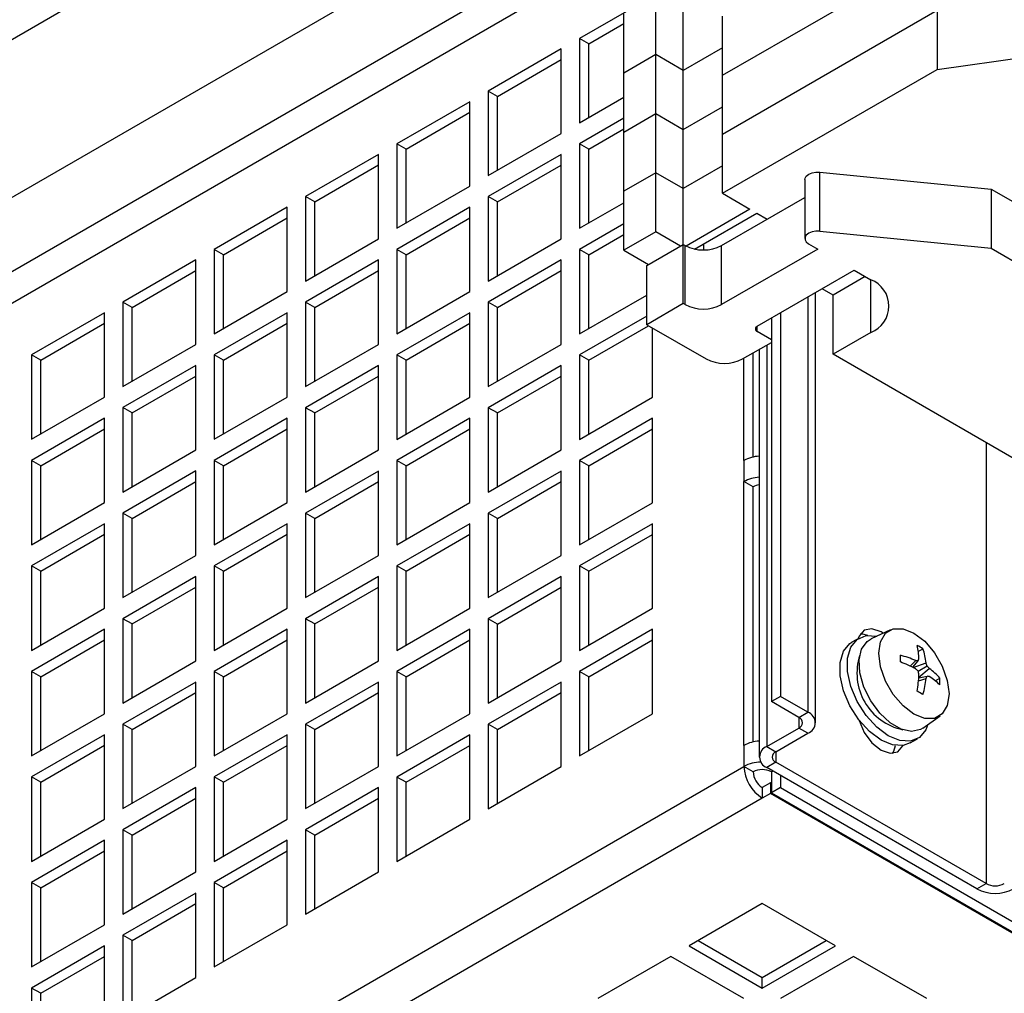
# Model space of a CAD drawing. Header units: millimetres. Extents: x 5 to 414, y 6 to 290.
# Tile 29 of 37: x 361 to 376, y 152 to 167. Entities that reach past the tile are written whole.
import ezdxf

# ---------------------------------------------------------------- set-up
doc = ezdxf.new("R2010")
doc.units = ezdxf.units.MM

msp = doc.modelspace()

# ---------------------------------------------------------------- linework, layer by layer
at = {"color": 7, "linetype": 'Continuous', "lineweight": 25}
for p, q in [((348.5514, 159.6871), (366.3705, 169.9739)), ((369.3333, 169.2352), (355.0639, 160.9976)), ((351.6627, 157.891), (369.4818, 168.1778)), ((371.9637, 166.2959), (375.2871, 168.2144)), ((352.087, 157.6461), (369.9061, 167.9328)), ((370.7899, 167.4644), (369.7505, 166.8644)), ((370.9314, 166.6144), (370.9314, 167.529)), ((370.4364, 166.3287), (370.4364, 167.2432)), ((371.3556, 166.3695), (371.3556, 167.284)), ((371.9637, 165.3814), (375.2871, 167.2999)), ((375.2871, 167.2999), (375.2871, 166.3854)), ((369.8919, 166.7827), (370.4364, 167.0971)), ((371.9637, 166.2959), (371.9637, 167.2104)), ((369.7505, 166.8644), (369.7505, 165.5579)), ((369.8919, 166.7827), (369.7505, 166.8644)), ((369.8919, 165.6396), (369.8919, 166.7827)), ((369.4677, 166.7011), (368.3363, 166.048)), ((369.4677, 165.3946), (369.4677, 166.7011)), ((371.9637, 166.7206), (371.3556, 166.3695)), ((375.2871, 166.3854), (377.1539, 166.6466)), ((368.4777, 165.9663), (369.4677, 166.5378)), ((370.9314, 166.6144), (370.4364, 166.3287)), ((371.3556, 166.3695), (370.9314, 166.6144)), ((370.9314, 165.6999), (370.9314, 166.6144)), ((370.4364, 165.4142), (370.4364, 166.3287)), ((371.3556, 165.455), (371.3556, 166.3695)), ((371.9637, 164.4668), (375.2871, 166.3854)), ((371.9637, 165.3814), (371.9637, 166.2959)), ((368.3363, 166.048), (368.3363, 164.7415)), ((368.4777, 165.9663), (368.3363, 166.048)), ((368.0534, 165.8847), (366.9221, 165.2316)), ((368.0534, 164.5782), (368.0534, 165.8847)), ((368.4777, 164.8231), (368.4777, 165.9663)), ((369.7505, 165.5579), (370.4364, 165.9539)), ((367.0635, 165.1499), (368.0534, 165.7214)), ((371.3556, 165.455), (371.9637, 165.806)), ((370.4364, 165.6273), (369.7505, 165.2313)), ((370.4364, 165.4142), (370.9314, 165.6999)), ((370.9314, 164.7854), (370.9314, 165.6999)), ((370.9314, 165.6999), (371.3556, 165.455)), ((369.8919, 165.1497), (370.4364, 165.464)), ((370.4364, 164.4996), (370.4364, 165.4142)), ((371.3556, 163.6749), (371.3556, 165.455)), ((368.3363, 164.7415), (369.4677, 165.3946)), ((371.9637, 164.4668), (371.9637, 165.3814)), ((366.9221, 165.2316), (366.9221, 163.9251)), ((367.0635, 165.1499), (366.9221, 165.2316)), ((367.0635, 164.0067), (367.0635, 165.1499)), ((369.7505, 165.2313), (369.7505, 163.9248)), ((369.8919, 165.1497), (369.7505, 165.2313)), ((369.8919, 164.0065), (369.8919, 165.1497)), ((366.6392, 165.0683), (365.5079, 164.4152)), ((366.6392, 163.7618), (366.6392, 165.0683)), ((369.4677, 165.068), (368.3363, 164.4149)), ((369.4677, 163.7615), (369.4677, 165.068)), ((365.6493, 164.3335), (366.6392, 164.905)), ((368.4777, 164.3332), (369.4677, 164.9047)), ((371.9637, 164.8915), (371.3556, 164.5405)), ((370.9314, 164.7854), (370.4364, 164.4996)), ((371.3556, 164.5405), (370.9314, 164.7854)), ((370.9314, 163.8709), (370.9314, 164.7854)), ((373.2385, 164.6814), (373.2385, 163.7668)), ((373.4724, 163.8806), (373.4724, 164.7952)), ((373.4724, 164.7952), (376.1215, 164.5321)), ((366.9221, 163.9251), (368.0534, 164.5782)), ((370.4364, 163.5851), (370.4364, 164.4996)), ((376.1215, 164.5321), (376.1215, 163.6176)), ((376.1215, 164.5321), (379.6854, 162.4748)), ((365.5079, 164.4152), (365.5079, 163.1087)), ((365.6493, 164.3335), (365.5079, 164.4152)), ((368.3363, 164.4149), (368.3363, 163.1084)), ((368.4777, 164.3332), (368.3363, 164.4149)), ((371.9496, 163.6586), (373.2385, 164.4026)), ((371.9637, 164.4668), (372.388, 164.2219)), ((365.225, 164.2519), (364.0936, 163.5987)), ((365.225, 162.9454), (365.225, 164.2519)), ((365.6493, 163.1903), (365.6493, 164.3335)), ((368.0534, 164.2516), (366.9221, 163.5985)), ((368.0534, 162.9451), (368.0534, 164.2516)), ((368.4777, 163.1901), (368.4777, 164.3332)), ((369.7505, 163.9248), (370.4364, 164.3208)), ((372.388, 164.2219), (371.3984, 163.6506)), ((364.2351, 163.5171), (365.225, 164.0886)), ((367.0635, 163.5168), (368.0534, 164.0883)), ((371.5309, 163.6047), (372.4941, 164.1607)), ((372.4941, 164.1607), (372.6567, 164.0668)), ((370.4364, 163.9942), (369.7505, 163.5982)), ((365.5079, 163.1087), (366.6392, 163.7618)), ((368.3363, 163.1084), (369.4677, 163.7615)), ((369.8919, 163.5166), (370.4364, 163.8309)), ((370.9314, 163.8709), (370.4364, 163.5851)), ((371.3132, 163.6504), (370.9314, 163.8709)), ((373.4724, 163.8806), (376.1215, 163.6176)), ((364.0936, 163.5987), (364.0936, 162.2923)), ((364.2351, 163.5171), (364.0936, 163.5987)), ((366.9221, 163.5985), (366.9221, 162.292)), ((367.0635, 163.5168), (366.9221, 163.5985)), ((369.7505, 163.5982), (369.7505, 162.2917)), ((369.8919, 163.5166), (369.7505, 163.5982)), ((370.4364, 163.5851), (370.8182, 163.3647)), ((370.7899, 163.3484), (371.3556, 163.6749)), ((371.3556, 162.7604), (371.3556, 163.6749)), ((371.3556, 163.6749), (371.3839, 163.6586)), ((371.3839, 162.7441), (371.3839, 163.6586)), ((371.6738, 163.591), (371.6738, 163.6872)), ((371.9496, 162.7441), (371.9496, 163.6586)), ((373.4385, 163.6036), (371.9496, 162.7441)), ((373.297, 163.6852), (373.4385, 163.6036)), ((376.1215, 163.6176), (379.6854, 161.5603)), ((363.8108, 163.4355), (362.6794, 162.7823)), ((363.8108, 162.129), (363.8108, 163.4355)), ((364.2351, 162.3739), (364.2351, 163.5171)), ((366.6392, 163.4352), (365.5079, 162.7821)), ((366.6392, 162.1287), (366.6392, 163.4352)), ((367.0635, 162.3737), (367.0635, 163.5168)), ((369.4677, 163.4349), (368.3363, 162.7818)), ((369.4677, 162.1285), (369.4677, 163.4349)), ((369.8919, 162.3734), (369.8919, 163.5166)), ((370.7899, 162.4338), (370.7899, 163.3484)), ((372.5011, 162.4093), (374.0041, 163.277)), ((374.0041, 163.277), (374.2587, 163.13)), ((362.8209, 162.7007), (363.8108, 163.2722)), ((365.6493, 162.7004), (366.6392, 163.2719)), ((368.4777, 162.7002), (369.4677, 163.2716)), ((374.1737, 163.1791), (373.6749, 162.8912)), ((374.2587, 162.3136), (374.2587, 163.13)), ((373.6749, 162.8912), (373.5054, 162.9891)), ((364.0936, 162.2923), (365.225, 162.9454)), ((366.9221, 162.292), (368.0534, 162.9451)), ((369.7505, 162.2917), (370.7899, 162.8918)), ((373.286, 162.8624), (373.286, 156.4362)), ((373.4032, 156.2729), (373.4032, 162.9301)), ((373.6749, 161.9766), (373.6749, 162.8912)), ((362.6794, 162.7823), (362.6794, 161.4759)), ((362.8209, 162.7007), (362.6794, 162.7823)), ((362.8209, 161.5575), (362.8209, 162.7007)), ((365.5079, 162.7821), (365.5079, 161.4756)), ((365.6493, 162.7004), (365.5079, 162.7821)), ((365.6493, 161.5572), (365.6493, 162.7004)), ((368.3363, 162.7818), (368.3363, 161.4753)), ((368.4777, 162.7002), (368.3363, 162.7818)), ((368.4777, 161.557), (368.4777, 162.7002)), ((371.3556, 162.7604), (370.7899, 162.4338)), ((371.3839, 162.7441), (371.3556, 162.7604)), ((362.3966, 162.6191), (361.2652, 161.9659)), ((362.3966, 161.3126), (362.3966, 162.6191)), ((365.225, 162.6188), (364.0936, 161.9657)), ((365.225, 161.3123), (365.225, 162.6188)), ((368.0534, 162.6185), (366.9221, 161.9654)), ((368.0534, 161.3121), (368.0534, 162.6185)), ((370.7899, 162.5652), (369.7505, 161.9651)), ((372.7204, 162.5359), (372.7204, 156.5995)), ((372.8618, 162.6175), (372.8618, 156.6811)), ((361.4066, 161.8843), (362.3966, 162.4558)), ((364.2351, 161.884), (365.225, 162.4555)), ((367.0635, 161.8838), (368.0534, 162.4552)), ((369.8919, 161.8835), (370.8176, 162.4179)), ((370.7899, 162.4338), (371.7092, 161.9032)), ((370.8819, 161.3118), (370.8819, 162.3808)), ((372.5011, 162.3277), (372.5011, 162.4093)), ((372.7204, 162.2012), (372.5011, 162.3277)), ((374.2587, 162.3136), (373.6749, 161.9766)), ((362.6794, 161.4759), (363.8108, 162.129)), ((365.5079, 161.4756), (366.6392, 162.1287)), ((368.3363, 161.4753), (369.4677, 162.1285)), ((372.2749, 161.9032), (372.7204, 162.1603)), ((372.6496, 162.1195), (372.6496, 155.9055)), ((361.2652, 161.9659), (361.2652, 160.6595)), ((361.4066, 161.8843), (361.2652, 161.9659)), ((364.0936, 161.9657), (364.0936, 160.6592)), ((364.2351, 161.884), (364.0936, 161.9657)), ((366.9221, 161.9654), (366.9221, 160.6589)), ((367.0635, 161.8838), (366.9221, 161.9654)), ((369.7505, 161.9651), (369.7505, 160.6587)), ((369.8919, 161.8835), (369.7505, 161.9651)), ((372.2961, 160.3318), (372.2961, 161.9154)), ((372.4375, 160.3845), (372.4375, 161.997)), ((372.5325, 162.0519), (372.5325, 155.7422)), ((377.8115, 159.5886), (373.6749, 161.9766)), ((361.4066, 160.7411), (361.4066, 161.8843)), ((363.8108, 161.8024), (362.6794, 161.1493)), ((363.8108, 160.4959), (363.8108, 161.8024)), ((364.2351, 160.7408), (364.2351, 161.884)), ((366.6392, 161.8021), (365.5079, 161.149)), ((366.6392, 160.4956), (366.6392, 161.8021)), ((367.0635, 160.7406), (367.0635, 161.8838)), ((369.4677, 161.8018), (368.3363, 161.1487)), ((369.4677, 160.4954), (369.4677, 161.8018)), ((369.8919, 160.7403), (369.8919, 161.8835)), ((362.8209, 161.0676), (363.8108, 161.6391)), ((365.6493, 161.0673), (366.6392, 161.6388)), ((368.4777, 161.0671), (369.4677, 161.6386)), ((361.2652, 160.6595), (362.3966, 161.3126)), ((364.0936, 160.6592), (365.225, 161.3123)), ((366.9221, 160.6589), (368.0534, 161.3121)), ((369.7505, 160.6587), (370.8819, 161.3118)), ((362.6794, 161.1493), (362.6794, 159.8428)), ((362.8209, 161.0676), (362.6794, 161.1493)), ((365.5079, 161.149), (365.5079, 159.8425)), ((365.6493, 161.0673), (365.5079, 161.149)), ((368.3363, 161.1487), (368.3363, 159.8423)), ((368.4777, 161.0671), (368.3363, 161.1487)), ((362.8209, 159.9244), (362.8209, 161.0676)), ((365.6493, 159.9242), (365.6493, 161.0673)), ((368.4777, 159.9239), (368.4777, 161.0671)), ((362.3966, 160.986), (361.2652, 160.3328)), ((362.3966, 159.6795), (362.3966, 160.986)), ((365.225, 160.9857), (364.0936, 160.3326)), ((365.225, 159.6792), (365.225, 160.9857)), ((368.0534, 160.9854), (366.9221, 160.3323)), ((368.0534, 159.679), (368.0534, 160.9854)), ((370.8819, 160.9852), (369.7505, 160.332)), ((370.8819, 159.6787), (370.8819, 160.9852)), ((361.4066, 160.2512), (362.3966, 160.8227)), ((364.2351, 160.2509), (365.225, 160.8224)), ((367.0635, 160.2507), (368.0534, 160.8222)), ((369.8919, 160.2504), (370.8819, 160.8219)), ((376.0438, 160.6092), (376.0438, 153.7829)), ((362.6794, 159.8428), (363.8108, 160.4959)), ((365.5079, 159.8425), (366.6392, 160.4956)), ((368.3363, 159.8423), (369.4677, 160.4954)), ((361.2652, 160.3328), (361.2652, 159.0264)), ((361.4066, 160.2512), (361.2652, 160.3328)), ((361.4066, 159.108), (361.4066, 160.2512)), ((364.0936, 160.3326), (364.0936, 159.0261)), ((364.2351, 160.2509), (364.0936, 160.3326)), ((364.2351, 159.1078), (364.2351, 160.2509)), ((366.9221, 160.3323), (366.9221, 159.0258)), ((367.0635, 160.2507), (366.9221, 160.3323)), ((367.0635, 159.1075), (367.0635, 160.2507)), ((369.7505, 160.332), (369.7505, 159.0256)), ((369.8919, 160.2504), (369.7505, 160.332)), ((369.8919, 159.1072), (369.8919, 160.2504)), ((372.2961, 160.3318), (372.2961, 160.0052)), ((363.8108, 160.1693), (362.6794, 159.5162)), ((363.8108, 158.8628), (363.8108, 160.1693)), ((366.6392, 160.169), (365.5079, 159.5159)), ((366.6392, 158.8626), (366.6392, 160.169)), ((369.4677, 160.1688), (368.3363, 159.5156)), ((369.4677, 158.8623), (369.4677, 160.1688)), ((362.8209, 159.4345), (363.8108, 160.006)), ((365.6493, 159.4343), (366.6392, 160.0058)), ((368.4777, 159.434), (369.4677, 160.0055)), ((372.2961, 155.9225), (372.2961, 160.0052)), ((372.4375, 159.9236), (372.2961, 160.0052)), ((372.4375, 155.9752), (372.4375, 159.9236)), ((361.2652, 159.0264), (362.3966, 159.6795)), ((364.0936, 159.0261), (365.225, 159.6792)), ((366.9221, 159.0258), (368.0534, 159.679)), ((369.7505, 159.0256), (370.8819, 159.6787)), ((362.6794, 159.5162), (362.6794, 158.2097)), ((362.8209, 159.4345), (362.6794, 159.5162)), ((365.5079, 159.5159), (365.5079, 158.2094)), ((365.6493, 159.4343), (365.5079, 159.5159)), ((368.3363, 159.5156), (368.3363, 158.2092)), ((368.4777, 159.434), (368.3363, 159.5156)), ((362.3966, 159.3529), (361.2652, 158.6998)), ((362.3966, 158.0464), (362.3966, 159.3529)), ((362.8209, 158.2913), (362.8209, 159.4345)), ((365.225, 159.3526), (364.0936, 158.6995)), ((365.225, 158.0462), (365.225, 159.3526)), ((365.6493, 158.2911), (365.6493, 159.4343)), ((368.0534, 159.3524), (366.9221, 158.6992)), ((368.0534, 158.0459), (368.0534, 159.3524)), ((368.4777, 158.2908), (368.4777, 159.434)), ((370.8819, 159.3521), (369.7505, 158.699)), ((370.8819, 158.0456), (370.8819, 159.3521)), ((361.4066, 158.6181), (362.3966, 159.1896)), ((364.2351, 158.6179), (365.225, 159.1893)), ((367.0635, 158.6176), (368.0534, 159.1891)), ((369.8919, 158.6173), (370.8819, 159.1888)), ((362.6794, 158.2097), (363.8108, 158.8628)), ((365.5079, 158.2094), (366.6392, 158.8626)), ((368.3363, 158.2092), (369.4677, 158.8623)), ((361.2652, 158.6998), (361.2652, 157.3933)), ((361.4066, 158.6181), (361.2652, 158.6998)), ((361.4066, 157.4749), (361.4066, 158.6181)), ((364.0936, 158.6995), (364.0936, 157.393)), ((364.2351, 158.6179), (364.0936, 158.6995)), ((364.2351, 157.4747), (364.2351, 158.6179)), ((366.9221, 158.6992), (366.9221, 157.3928)), ((367.0635, 158.6176), (366.9221, 158.6992)), ((367.0635, 157.4744), (367.0635, 158.6176)), ((369.7505, 158.699), (369.7505, 157.3925)), ((369.8919, 158.6173), (369.7505, 158.699)), ((369.8919, 157.4741), (369.8919, 158.6173)), ((363.8108, 158.5362), (362.6794, 157.8831)), ((363.8108, 157.2298), (363.8108, 158.5362)), ((366.6392, 158.536), (365.5079, 157.8828)), ((366.6392, 157.2295), (366.6392, 158.536)), ((369.4677, 158.5357), (368.3363, 157.8826)), ((369.4677, 157.2292), (369.4677, 158.5357)), ((362.8209, 157.8014), (363.8108, 158.3729)), ((365.6493, 157.8012), (366.6392, 158.3727)), ((368.4777, 157.8009), (369.4677, 158.3724)), ((361.2652, 157.3933), (362.3966, 158.0464)), ((364.0936, 157.393), (365.225, 158.0462)), ((366.9221, 157.3928), (368.0534, 158.0459)), ((369.7505, 157.3925), (370.8819, 158.0456)), ((362.6794, 157.8831), (362.6794, 156.5766)), ((362.8209, 157.8014), (362.6794, 157.8831)), ((362.8209, 156.6583), (362.8209, 157.8014)), ((365.5079, 157.8828), (365.5079, 156.5764)), ((365.6493, 157.8012), (365.5079, 157.8828)), ((365.6493, 156.658), (365.6493, 157.8012)), ((368.3363, 157.8826), (368.3363, 156.5761)), ((368.4777, 157.8009), (368.3363, 157.8826)), ((368.4777, 156.6577), (368.4777, 157.8009)), ((362.3966, 157.7198), (361.2652, 157.0667)), ((362.3966, 156.4133), (362.3966, 157.7198)), ((365.225, 157.7195), (364.0936, 157.0664)), ((365.225, 156.4131), (365.225, 157.7195)), ((368.0534, 157.7193), (366.9221, 157.0662)), ((368.0534, 156.4128), (368.0534, 157.7193)), ((370.8819, 157.719), (369.7505, 157.0659)), ((370.8819, 156.4125), (370.8819, 157.719)), ((374.5625, 157.7108), (374.2655, 157.5739)), ((361.4066, 156.985), (362.3966, 157.5565)), ((364.2351, 156.9848), (365.225, 157.5563)), ((367.0635, 156.9845), (368.0534, 157.556)), ((369.8919, 156.9842), (370.8819, 157.5557)), ((374.0806, 157.5839), (373.9674, 157.5186)), ((374.9947, 157.3745), (375.0676, 157.4166)), ((362.6794, 156.5766), (363.8108, 157.2298)), ((365.5079, 156.5764), (366.6392, 157.2295)), ((368.3363, 156.5761), (369.4677, 157.2292)), ((374.8673, 157.1501), (374.9542, 157.2339)), ((374.9083, 157.1308), (374.9929, 157.2308)), ((374.9178, 157.1263), (375.1143, 157.2007)), ((361.2652, 157.0667), (361.2652, 155.7602)), ((361.4066, 156.985), (361.2652, 157.0667)), ((364.0936, 157.0664), (364.0936, 155.76)), ((364.2351, 156.9848), (364.0936, 157.0664)), ((366.9221, 157.0662), (366.9221, 155.7597)), ((367.0635, 156.9845), (366.9221, 157.0662)), ((369.7505, 157.0659), (369.7505, 155.7594)), ((369.8919, 156.9842), (369.7505, 157.0659)), ((374.9929, 157.0714), (375.131, 157.1511)), ((375.0029, 156.9789), (375.1656, 157.1119)), ((361.4066, 155.8419), (361.4066, 156.985)), ((363.8108, 156.9031), (362.6794, 156.25)), ((363.8108, 155.5967), (363.8108, 156.9031)), ((364.2351, 155.8416), (364.2351, 156.9848)), ((366.6392, 156.9029), (365.5079, 156.2497)), ((366.6392, 155.5964), (366.6392, 156.9029)), ((367.0635, 155.8413), (367.0635, 156.9845)), ((369.4677, 156.9026), (368.3363, 156.2495)), ((369.4677, 155.5961), (369.4677, 156.9026)), ((369.8919, 155.8411), (369.8919, 156.9842)), ((374.9983, 156.9232), (375.1143, 156.9566)), ((375.0021, 156.9684), (375.131, 156.9917)), ((375.2563, 156.9214), (375.3292, 156.9635)), ((362.8209, 156.1684), (363.8108, 156.7399)), ((365.6493, 156.1681), (366.6392, 156.7396)), ((368.4777, 156.1678), (369.4677, 156.7393)), ((372.8618, 156.6811), (372.7204, 156.5995)), ((373.1446, 156.3545), (372.7204, 156.5995)), ((373.286, 156.4362), (372.8618, 156.6811)), ((373.1446, 156.3545), (373.286, 156.4362)), ((361.2652, 155.7602), (362.3966, 156.4133)), ((364.0936, 155.76), (365.225, 156.4131)), ((366.9221, 155.7597), (368.0534, 156.4128)), ((369.7505, 155.7594), (370.8819, 156.4125)), ((373.1446, 156.3545), (373.1446, 156.1913)), ((375.0643, 156.1902), (375.3314, 156.3789)), ((362.6794, 156.25), (362.6794, 154.9435)), ((362.8209, 156.1684), (362.6794, 156.25)), ((362.8209, 155.0252), (362.8209, 156.1684)), ((365.5079, 156.2497), (365.5079, 154.9433)), ((365.6493, 156.1681), (365.5079, 156.2497)), ((365.6493, 155.0249), (365.6493, 156.1681)), ((368.3363, 156.2495), (368.3363, 154.943)), ((368.4777, 156.1678), (368.3363, 156.2495)), ((368.4777, 155.0247), (368.4777, 156.1678)), ((372.6496, 155.9055), (373.1446, 156.1913)), ((373.286, 156.1096), (373.1446, 156.1913)), ((362.3966, 156.0867), (361.2652, 155.4336)), ((362.3966, 154.7803), (362.3966, 156.0867)), ((365.225, 156.0865), (364.0936, 155.4333)), ((365.225, 154.78), (365.225, 156.0865)), ((368.0534, 156.0862), (366.9221, 155.4331)), ((368.0534, 154.7797), (368.0534, 156.0862)), ((372.7911, 155.8239), (373.286, 156.1096)), ((374.8674, 155.9597), (374.9805, 156.025)), ((361.4066, 155.352), (362.3966, 155.9234)), ((364.2351, 155.3517), (365.225, 155.9232)), ((367.0635, 155.3514), (368.0534, 155.9229)), ((372.2961, 155.9225), (372.2961, 155.5959)), ((372.6496, 155.9055), (372.7911, 155.8239)), ((372.7911, 155.8239), (372.7911, 155.6606)), ((372.7911, 155.6606), (372.6496, 155.579)), ((376.0438, 153.7829), (372.7911, 155.6606)), ((357.8711, 147.2685), (372.2961, 155.5959)), ((362.6794, 154.9435), (363.8108, 155.5967)), ((365.5079, 154.9433), (366.6392, 155.5964)), ((368.3363, 154.943), (369.4677, 155.5961)), ((372.4375, 155.5142), (372.2961, 155.5959)), ((375.9023, 153.7012), (372.6496, 155.579)), ((372.7204, 155.5142), (372.7411, 155.5262)), ((372.7204, 155.5142), (372.7204, 155.1876)), ((361.2652, 155.4336), (361.2652, 154.1271)), ((361.4066, 155.352), (361.2652, 155.4336)), ((361.4066, 154.2088), (361.4066, 155.352)), ((364.0936, 155.4333), (364.0936, 154.1269)), ((364.2351, 155.3517), (364.0936, 155.4333)), ((364.2351, 154.2085), (364.2351, 155.3517)), ((366.9221, 155.4331), (366.9221, 154.1266)), ((367.0635, 155.3514), (366.9221, 155.4331)), ((367.0635, 154.2082), (367.0635, 155.3514)), ((372.8618, 155.4565), (372.8618, 155.2693)), ((363.8108, 155.2701), (362.6794, 154.6169)), ((363.8108, 153.9636), (363.8108, 155.2701)), ((366.6392, 155.2698), (365.5079, 154.6167)), ((366.6392, 153.9633), (366.6392, 155.2698)), ((372.7062, 155.3428), (372.5789, 155.2693)), ((372.5789, 155.2693), (372.5789, 155.106)), ((372.7062, 155.3428), (372.7062, 155.1795)), ((372.7204, 155.3346), (372.7062, 155.3428)), ((372.8618, 155.2693), (372.7204, 155.1876)), ((372.8618, 155.2693), (381.4885, 150.2892)), ((372.5789, 155.106), (358.154, 146.7786)), ((362.8209, 154.5353), (363.8108, 155.1068)), ((365.6493, 154.535), (366.6392, 155.1065)), ((372.7062, 155.1795), (372.5789, 155.106)), ((381.3329, 150.1994), (372.7062, 155.1795)), ((372.7204, 155.1876), (381.3471, 150.2075)), ((361.2652, 154.1271), (362.3966, 154.7803)), ((364.0936, 154.1269), (365.225, 154.78)), ((366.9221, 154.1266), (368.0534, 154.7797)), ((362.6794, 154.6169), (362.6794, 153.3105)), ((362.8209, 154.5353), (362.6794, 154.6169)), ((365.5079, 154.6167), (365.5079, 153.3102)), ((365.6493, 154.535), (365.5079, 154.6167)), ((362.3966, 154.4536), (361.2652, 153.8005)), ((362.3966, 153.1472), (362.3966, 154.4536)), ((362.8209, 153.3921), (362.8209, 154.5353)), ((365.225, 154.4534), (364.0936, 153.8003)), ((365.225, 153.1469), (365.225, 154.4534)), ((365.6493, 153.3918), (365.6493, 154.535)), ((361.4066, 153.7189), (362.3966, 154.2904)), ((364.2351, 153.7186), (365.225, 154.2901)), ((362.6794, 153.3105), (363.8108, 153.9636)), ((365.5079, 153.3102), (366.6392, 153.9633)), ((361.2652, 153.8005), (361.2652, 152.4941)), ((361.4066, 153.7189), (361.2652, 153.8005)), ((361.4066, 152.5757), (361.4066, 153.7189)), ((364.0936, 153.8003), (364.0936, 152.4938)), ((364.2351, 153.7186), (364.0936, 153.8003)), ((364.2351, 152.5754), (364.2351, 153.7186)), ((375.9023, 153.7012), (376.0438, 153.7829)), ((363.8108, 153.637), (362.6794, 152.9838)), ((363.8108, 152.3305), (363.8108, 153.637)), ((362.8209, 152.9022), (363.8108, 153.4737)), ((372.5789, 153.4732), (371.4476, 152.82)), ((373.7103, 152.82), (372.5789, 153.4732)), ((361.2652, 152.4941), (362.3966, 153.1472)), ((364.0936, 152.4938), (365.225, 153.1469)), ((362.6794, 152.9838), (362.6794, 151.6774)), ((362.8209, 152.9022), (362.6794, 152.9838)), ((362.3966, 152.8206), (361.2652, 152.1674)), ((362.3966, 151.5141), (362.3966, 152.8206)), ((362.8209, 151.759), (362.8209, 152.9022)), ((371.4476, 152.82), (372.5789, 152.1669)), ((371.589, 152.9017), (372.5789, 152.3302)), ((372.5789, 152.3302), (373.5689, 152.9017)), ((372.5789, 152.1669), (373.7103, 152.82)), ((361.4066, 152.0858), (362.3966, 152.6573)), ((371.1647, 152.6568), (370.0333, 152.0036)), ((372.2961, 152.0036), (371.1647, 152.6568)), ((373.9931, 152.6568), (372.8618, 152.0036)), ((375.1245, 152.0036), (373.9931, 152.6568)), ((362.6794, 151.6774), (363.8108, 152.3305)), ((372.5789, 152.1669), (372.5789, 152.3302)), ((361.2652, 152.1674), (361.2652, 150.861)), ((361.4066, 152.0858), (361.2652, 152.1674)), ((361.4066, 150.9426), (361.4066, 152.0858))]:
    msp.add_line(p, q, dxfattribs=at)
at = {"color": 7, "linetype": 'Continuous', "lineweight": 25, "flags": 128}
for points in [[(373.2385, 164.6814), (373.2411, 164.7), (373.2609, 164.7345), (373.2982, 164.7637), (373.3494, 164.7848), (373.4095, 164.7956), (373.4724, 164.7952)], [(373.4724, 163.8806), (373.4095, 163.8811), (373.3494, 163.8702), (373.2982, 163.8492), (373.2609, 163.8199), (373.2411, 163.7855), (373.2408, 163.7492), (373.2601, 163.7146), (373.297, 163.6852)], [(374.4484, 157.6582), (374.4174, 157.6776), (374.2767, 157.7265), (374.1574, 157.7033), (374.0777, 157.6116), (374.064, 157.5744)], [(374.216, 157.6249), (374.1353, 157.6449), (374.0965, 157.6456)], [(374.9265, 157.6618), (375.0948, 157.5339), (375.2466, 157.357), (375.367, 157.1483), (375.4443, 156.9284), (375.471, 156.7187), (375.4443, 156.5398), (375.367, 156.4092), (375.2466, 156.3396), (375.0948, 156.338), (374.9265, 156.4043), (374.7583, 156.5322), (374.6065, 156.7091), (374.486, 156.9178), (374.4087, 157.1377), (374.3821, 157.3474), (374.4087, 157.5263), (374.486, 157.6569), (374.6065, 157.7265), (374.7583, 157.7282), (374.9265, 157.6618)], [(374.8674, 155.9597), (374.7615, 155.9223), (374.5967, 155.9305), (374.4174, 156.0043), (374.2381, 156.1375), (374.0733, 156.3195), (373.9365, 156.5356), (373.8385, 156.7681), (373.7875, 156.9982), (373.7875, 157.2074), (373.8385, 157.3786), (373.9365, 157.498), (373.9674, 157.5186)], [(375.141, 156.2444), (375.1094, 156.165), (375.0115, 156.0456), (374.8746, 155.9876), (374.7098, 155.9958), (374.5305, 156.0696), (374.3513, 156.2028), (374.1865, 156.3849), (374.0496, 156.6009), (373.9517, 156.8334), (373.9006, 157.0635), (373.9006, 157.2727), (373.9517, 157.4439), (374.0496, 157.5634), (374.1865, 157.6213), (374.3508, 157.6132)], [(375.0643, 156.1902), (375.0284, 156.1688), (374.8891, 156.1395), (374.728, 156.1752), (374.5594, 156.2725), (374.3982, 156.4229), (374.2589, 156.613), (374.1538, 156.826), (374.0922, 157.0428), (374.0796, 157.2442), (374.1171, 157.4124), (374.2014, 157.5324), (374.2655, 157.5739)], [(374.0744, 156.3181), (374.0777, 156.3068), (374.1574, 156.123), (374.2767, 155.9621), (374.4174, 155.8485), (374.5581, 155.7996), (374.6774, 155.8228), (374.7571, 155.9146), (374.7604, 155.9221)], [(374.5969, 155.799), (374.6157, 155.8329), (374.6401, 155.9222)]]:
    msp.add_lwpolyline(points, dxfattribs=at)
at = {"color": 7, "linetype": 'Continuous', "lineweight": 25}
for centre, radius, start, end in [((371.6668, 164.2045), 0.6148, 242.60967, 297.39033), ((374.1038, 162.7218), 0.4366, 290.78342, 69.21658), ((371.6668, 163.2899), 0.6148, 242.60967, 297.39033), ((372.5166, 162.3685), 0.0437, 110.78342, 249.21658), ((371.992, 162.449), 0.6148, 242.60967, 297.39033), ((372.5622, 159.8357), 0.563, 93.02353, 118.20726), ((372.5622, 159.5091), 0.563, 93.02353, 118.20726), ((372.5651, 159.6908), 0.2655, 97.05623, 118.72643), ((374.4078, 156.3766), 1.2316, 57.60979, 62.39559), ((373.6116, 157.1836), 1.3962, 3.27873, 11.75307), ((374.1264, 157.0999), 0.993, 5.82587, 18.6006), ((374.9402, 157.041), 0.8951, 162.01133, 257.98329), ((374.3544, 155.9005), 1.4621, 65.7808, 75.64748), ((372.5849, 157.2655), 2.1325, 358.61819, 1.38181), ((373.6998, 154.6147), 2.7913, 63.29339, 68.63019), ((374.8843, 156.1158), 1.1203, 84.43762, 86.42221), ((372.8939, 158.0572), 2.2559, 338.51089, 339.40053), ((373.716, 156.7031), 1.4842, 17.56697, 19.5858), ((373.3103, 155.3442), 2.4113, 45.74939, 47.01884), ((372.6558, 156.4777), 2.4114, 12.9818, 14.25128), ((374.0356, 156.1497), 1.4841, 40.41473, 42.43364), ((374.5845, 156.3069), 0.9928, 41.40081, 54.17662), ((372.219, 157.1797), 2.7911, 351.37165, 356.70908), ((373.6596, 157.1038), 1.4622, 344.35524, 354.22206), ((374.111, 157.455), 1.1202, 333.58418, 335.56895), ((374.7973, 154.7598), 2.2567, 80.60702, 81.49625), ((374.3996, 155.8191), 1.396, 48.2497, 56.72419), ((374.0985, 156.912), 1.2317, 357.60718, 2.39282), ((373.9572, 154.8889), 2.1325, 58.62096, 61.38441), ((373.2241, 156.2729), 0.1746, 290.78342, 69.21658), ((373.1136, 156.2729), 0.0873, 290.78342, 69.21658), ((372.5622, 155.4264), 0.563, 93.02353, 118.20726), ((372.7116, 155.7422), 0.1746, 110.78342, 249.21658), ((372.822, 155.7422), 0.0873, 110.78342, 249.21658), ((372.565, 155.0926), 0.5706, 90.83641, 118.11561), ((372.9102, 155.6238), 0.6147, 182.60548, 237.39452), ((372.5789, 155.2413), 0.3074, 62.60967, 117.39033), ((372.7446, 155.5282), 0.3074, 182.60548, 237.39452), ((376.1852, 154.2471), 0.6148, 242.60967, 297.39033), ((376.1852, 154.0558), 0.3074, 242.60967, 297.39033)]:
    msp.add_arc(centre, radius, start, end, dxfattribs=at)

doc.saveas('drawing.dxf')
